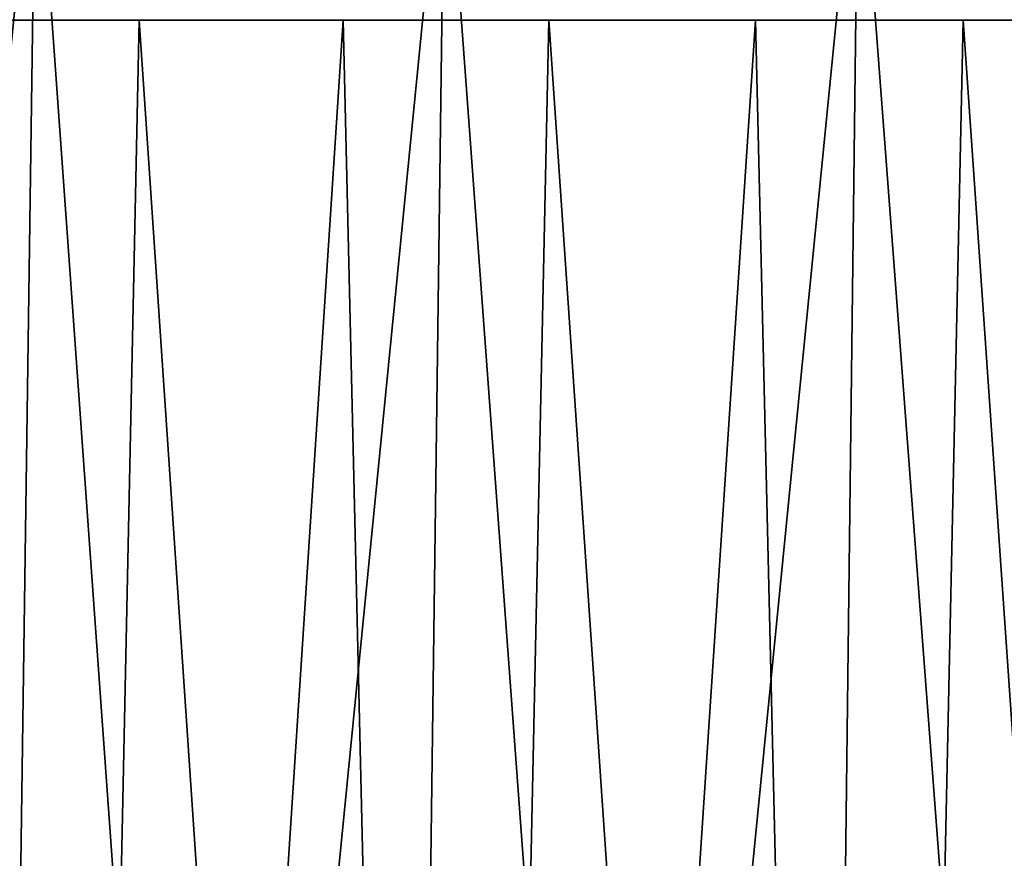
# Model space of a CAD drawing. Header units: millimetres. Extents: x -168 to 168, y -59 to 34.
# Tile 116 of 256: x -67 to -56, y 20 to 29. Entities that reach past the tile are written whole.
import ezdxf

# ---------------------------------------------------------------- set-up
doc = ezdxf.new("R2010")
doc.units = ezdxf.units.MM
doc.header["$LTSCALE"] = 33.374815
for name, color, linetype in [('33', 7, 'CONTINUOUS'), ('34', 7, 'CONTINUOUS'), ('37', 7, 'CONTINUOUS'), ('38', 7, 'CONTINUOUS')]:
    doc.layers.add(name, color=color, linetype=linetype)

msp = doc.modelspace()

# ---------------------------------------------------------------- linework, layer by layer
at = {"layer": '33', "color": 3, "linetype": 'Continuous'}
for points in [[(-71.703, 31.879, 149.734), (-67.841, -23.643, 153.644), (-67.058, 31.879, 151.871), (-71.703, 31.879, 149.734)], [(-67.841, -23.643, 153.644), (-63.077, -23.643, 155.661), (-67.058, 31.879, 151.871), (-67.841, -23.643, 153.644)], [(-67.058, 31.879, 151.871), (-63.077, -23.643, 155.661), (-62.349, 31.879, 153.864), (-67.058, 31.879, 151.871)], [(-63.077, -23.643, 155.661), (-58.254, -23.643, 157.529), (-62.349, 31.879, 153.864), (-63.077, -23.643, 155.661)], [(-62.349, 31.879, 153.864), (-58.254, -23.643, 157.529), (-57.581, 31.879, 155.711), (-62.349, 31.879, 153.864)], [(-58.254, -23.643, 157.529), (-53.375, -23.643, 159.249), (-57.581, 31.879, 155.711), (-58.254, -23.643, 157.529)], [(-57.581, 31.879, 155.711), (-53.375, -23.643, 159.249), (-52.759, 31.879, 157.41), (-57.581, 31.879, 155.711)]]:
    msp.add_3dface(points, dxfattribs=at)
at = {"layer": '34', "color": 3, "linetype": 'Continuous'}
for points in [[(-67.058, 31.879, -151.871), (-72.54, -23.643, -151.482), (-71.703, 31.879, -149.734), (-67.058, 31.879, -151.871)], [(-67.841, -23.643, -153.644), (-72.54, -23.643, -151.482), (-67.058, 31.879, -151.871), (-67.841, -23.643, -153.644)], [(-62.349, 31.879, -153.864), (-67.841, -23.643, -153.644), (-67.058, 31.879, -151.871), (-62.349, 31.879, -153.864)], [(-63.077, -23.643, -155.661), (-67.841, -23.643, -153.644), (-62.349, 31.879, -153.864), (-63.077, -23.643, -155.661)], [(-57.581, 31.879, -155.711), (-63.077, -23.643, -155.661), (-62.349, 31.879, -153.864), (-57.581, 31.879, -155.711)], [(-58.254, -23.643, -157.529), (-63.077, -23.643, -155.661), (-57.581, 31.879, -155.711), (-58.254, -23.643, -157.529)], [(-52.759, 31.879, -157.41), (-58.254, -23.643, -157.529), (-57.581, 31.879, -155.711), (-52.759, 31.879, -157.41)], [(-53.375, -23.643, -159.249), (-58.254, -23.643, -157.529), (-52.759, 31.879, -157.41), (-53.375, -23.643, -159.249)]]:
    msp.add_3dface(points, dxfattribs=at)
at = {"layer": '37', "color": 7, "linetype": 'Continuous', "true_color": 0xf5f5f5}
for points in [[(-71.622, -23.85, -149.565), (-66.982, -23.85, -151.7), (-70.523, 29.289, -148.548), (-71.622, -23.85, -149.565)], [(-70.523, 29.289, -148.548), (-66.982, -23.85, -151.7), (-65.869, 29.289, -150.669), (-70.523, 29.289, -148.548)], [(-66.982, -23.85, -151.7), (-62.279, -23.85, -153.691), (-65.869, 29.289, -150.669), (-66.982, -23.85, -151.7)], [(-65.869, 29.289, -150.669), (-62.279, -23.85, -153.691), (-61.151, 29.289, -152.645), (-65.869, 29.289, -150.669)], [(-62.279, -23.85, -153.691), (-57.516, -23.85, -155.536), (-61.151, 29.289, -152.645), (-62.279, -23.85, -153.691)], [(-61.151, 29.289, -152.645), (-57.516, -23.85, -155.536), (-56.375, 29.289, -154.473), (-61.151, 29.289, -152.645)], [(-57.516, -23.85, -155.536), (-52.699, -23.85, -157.233), (-56.375, 29.289, -154.473), (-57.516, -23.85, -155.536)], [(-56.375, 29.289, -154.473), (-52.699, -23.85, -157.233), (-51.543, 29.289, -156.151), (-56.375, 29.289, -154.473)]]:
    msp.add_3dface(points, dxfattribs=at)
at = {"layer": '38', "color": 7, "linetype": 'Continuous', "true_color": 0xf5f5f5}
for points in [[(-66.982, -23.85, 151.7), (-71.622, -23.85, 149.565), (-68.204, 29.289, 149.627), (-66.982, -23.85, 151.7)], [(-63.518, 29.289, 151.675), (-66.982, -23.85, 151.7), (-68.204, 29.289, 149.627), (-63.518, 29.289, 151.675)], [(-62.279, -23.85, 153.691), (-66.982, -23.85, 151.7), (-63.518, 29.289, 151.675), (-62.279, -23.85, 153.691)], [(-58.77, 29.289, 153.577), (-62.279, -23.85, 153.691), (-63.518, 29.289, 151.675), (-58.77, 29.289, 153.577)], [(-57.516, -23.85, 155.536), (-62.279, -23.85, 153.691), (-58.77, 29.289, 153.577), (-57.516, -23.85, 155.536)], [(-53.966, 29.289, 155.331), (-57.516, -23.85, 155.536), (-58.77, 29.289, 153.577), (-53.966, 29.289, 155.331)], [(-52.699, -23.85, 157.233), (-57.516, -23.85, 155.536), (-53.966, 29.289, 155.331), (-52.699, -23.85, 157.233)]]:
    msp.add_3dface(points, dxfattribs=at)

doc.saveas('drawing.dxf')
